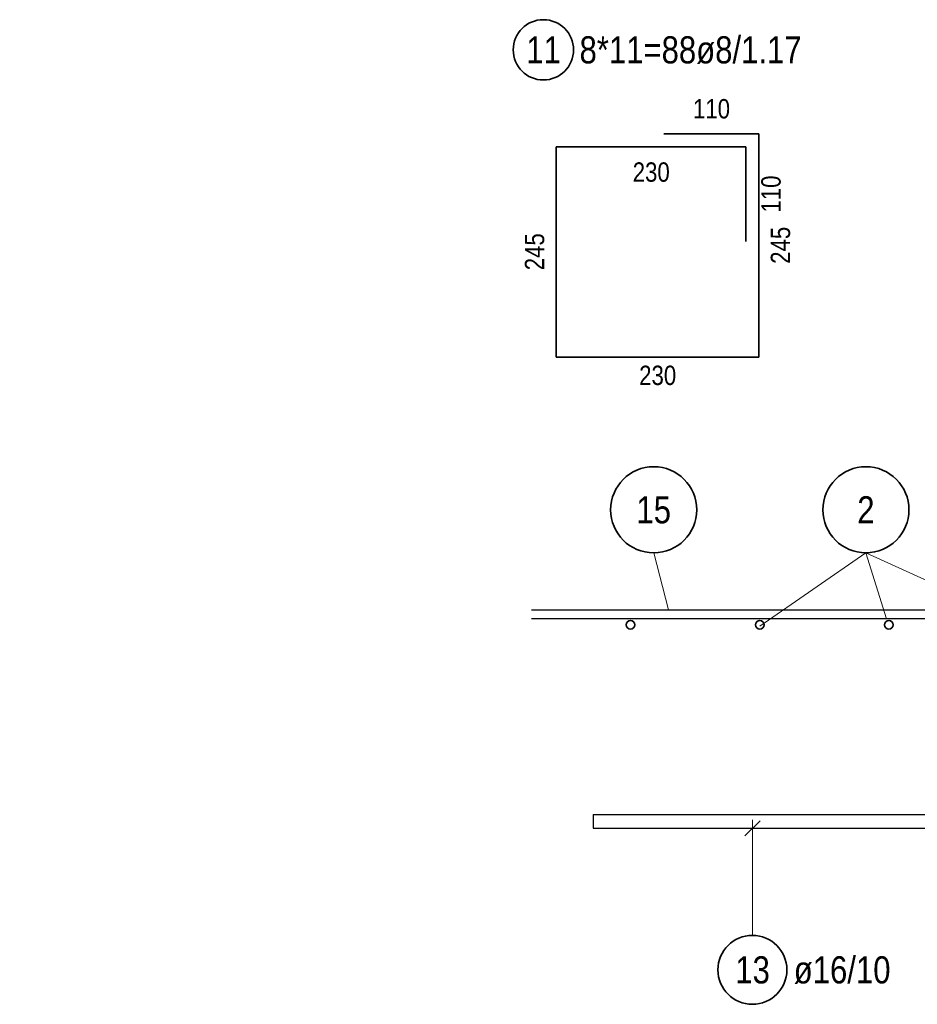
# Model space of a CAD drawing. Header units: millimetres. Extents: x -48 to 49.2, y -6.2 to 26.4.
# Tile 35 of 53: x 24.5 to 27.1, y 6.9 to 9.7. Entities that reach past the tile are written whole.
import ezdxf
from ezdxf.enums import TextEntityAlignment as Align

# ---------------------------------------------------------------- set-up
doc = ezdxf.new("R2010")
doc.units = ezdxf.units.MM
doc.layers.add('Schraffuren', color=7, linetype='Continuous', lineweight=20)
doc.styles.add('Arial Narrow', font='ARIALN.TTF')
doc.dimstyles.new('Arch_Strakon_dimstyle', dxfattribs={"dimtxt": 8.75, "dimasz": 1, "dimexe": 1.25, "dimexo": 0.0625, "dimgap": 1, "dimtad": 0, "dimdec": 3, "dimzin": 12, "dimdsep": 46, "dimtxsty": 'Arial Narrow', "dimblk": 'Arrowhead_Tick', "dimsah": 1, "dimcen": 0, "dimse1": 1, "dimse2": 1, "dimclrd": 6, "dimclrt": 2, "dimazin": 0, "dimtfac": 1, "dimtdec": 4, "dimtmove": 0, "dimatfit": 3, "dimldrblk": 'NONE', "dimfxl": 1, "dimtvp": 1, "dimtolj": 1, "dimtzin": 0, "dimlwd": 13, "dimarcsym": 2})

# ---------------------------------------------------------------- blocks, each defined once
blk = doc.blocks.new('Arrowhead_Tick')
at = {"color": 0, "linetype": 'Continuous', "lineweight": -2}
for p, q in [((0, 10), (0, -5)), ((-1, 0), (0, 0)), ((5, 0), (0, 0))]:
    blk.add_line(p, q, dxfattribs=at)
at = {"color": 2, "linetype": 'Continuous', "lineweight": 35}
blk.add_line((2.21, 2.21), (-2.21, -2.21), dxfattribs=at)
blk = doc.blocks.new('*D33')
at = {"layer": 'Defpoints', "color": 0}
for p in [(23.0968, 7.417), (27.4297, 7.417), (27.1598, 7.342)]:
    blk.add_point(p, dxfattribs=at)
at = {"layer": 'Schraffuren', "color": 6, "linetype": 'Continuous', "lineweight": 13}
blk.add_line((27.4297, 7.352), (27.4297, 7.407), dxfattribs=at)
at = {"layer": 'Schraffuren', "color": 6, "lineweight": 13, "xscale": 0.01, "yscale": 0.01, "zscale": 0.01}
for p, rotation in [((27.4297, 7.417), 90), ((27.4297, 7.342), 270)]:
    blk.add_blockref('Arrowhead_Tick', p, dxfattribs=dict(at, rotation=rotation))
at = {"layer": 'Schraffuren', "color": 2, "lineweight": 18, "insert": (27.4047, 7.2778), "char_height": 0.07875, "attachment_point": 5, "rotation": 90, "style": 'Arial Narrow', "bg_fill": 3, "box_fill_scale": 1.1, "bg_fill_color": 256, "bg_fill_true_color": 13158600, "bg_fill_transparency": 0}
blk.add_mtext('\\A1;3', dxfattribs=at)
blk = doc.blocks.new('_None')

msp = doc.modelspace()

# ---------------------------------------------------------------- linework, layer by layer
at = {"color": 5, "linetype": 'Continuous', "lineweight": 18}
for p, q in [((26.376576, 8.191442), (26.419325, 8.025667)), ((26.992425, 8.191442), (26.684595, 7.978603)), ((26.992425, 8.191442), (27.052551, 7.999996)), ((26.992425, 8.191442), (27.433343, 7.991439))]:
    msp.add_line(p, q, dxfattribs=at)
at = {"color": 3, "linetype": 'Continuous', "lineweight": 25}
for p, q in [((26.021911, 8.02605), (29.523083, 8.02605)), ((26.021911, 8.00105), (29.523083, 8.00105))]:
    msp.add_line(p, q, dxfattribs=at)
at = {"color": 2, "linetype": 'Continuous', "lineweight": 35}
for centre, radius in [((26.376576, 8.316442), 0.125), ((26.992425, 8.316442), 0.125), ((26.309297, 7.982863), 0.0125), ((26.684297, 7.982863), 0.0125), ((27.059297, 7.982863), 0.0125)]:
    msp.add_circle(centre, radius, dxfattribs=at)
at = {"layer": 'Schraffuren', "color": 2, "linetype": 'Continuous', "lineweight": 35, "ltscale": 0.4}
for p, q in [((26.681265, 9.407282), (26.406265, 9.407282)), ((26.681265, 8.759782), (26.681265, 9.407282)), ((26.643765, 9.369782), (26.093765, 9.369782)), ((26.093765, 9.369782), (26.093765, 8.759782)), ((26.643765, 9.094782), (26.643765, 9.369782)), ((26.093765, 8.759782), (26.681265, 8.759782))]:
    msp.add_line(p, q, dxfattribs=at)
for centre, radius in [((26.056258, 9.651429), 0.0875), ((26.663013, 6.981131), 0.1)]:
    msp.add_circle(centre, radius, dxfattribs=at)

# ---------------------------------------------------------------- texts
at = {"color": 2, "lineweight": 35, "style": 'Arial Narrow'}
for s, p in [('15', (26.376576, 8.316442)), ('2', (26.992425, 8.316442))]:
    msp.add_text(s, height=0.07875, dxfattribs=at).set_placement(p, align=Align.MIDDLE_CENTER)
at = {"layer": 'Schraffuren', "color": 2, "lineweight": 35, "char_height": 0.07875, "attachment_point": 1, "line_spacing_factor": 0.9, "style": 'Arial Narrow'}
for s, insert in [('11', (26.006645, 9.690804)), ('8*11=88ø8/1.17', (26.161258, 9.690804)), ('13', (26.613401, 7.020506)), ('ø16/10', (26.783013, 7.020506))]:
    msp.add_mtext(s, dxfattribs=dict(at, insert=insert))
at = {"layer": 'Schraffuren', "color": 3, "lineweight": 25, "char_height": 0.05625, "attachment_point": 1, "line_spacing_factor": 0.9, "style": 'Arial Narrow'}
for s, insert in [('110', (26.490608, 9.508532)), ('230', (26.315608, 9.324782)), ('230', (26.334358, 8.734782))]:
    msp.add_mtext(s, dxfattribs=dict(at, insert=insert))
at = {"layer": 'Schraffuren', "color": 3, "lineweight": 25, "char_height": 0.05625, "attachment_point": 1, "rotation": 90, "line_spacing_factor": 0.9, "style": 'Arial Narrow'}
for s, insert in [('110', (26.688765, 9.179126)), ('245', (26.716265, 9.030376)), ('245', (26.002515, 9.011626))]:
    msp.add_mtext(s, dxfattribs=dict(at, insert=insert))

# ---------------------------------------------------------------- dimensions: what is measured, and where the dimension line sits
at = {"layer": 'Schraffuren', "lineweight": 18}
dim = msp.add_linear_dim(base=(27.429711, 7.41699), p1=(27.159781, 7.34199), p2=(23.096768, 7.41699), angle=90, text='3', dimstyle='Arch_Strakon_dimstyle', override={"dimscale": 0.01, "dimtxt": 7.875, "dimasz": 1, "dimgap": 2.5, "dimtad": 1, "dimjust": 0, "dimtih": 0, "dimtoh": 0, "dimdec": 3, "dimdsep": 46, "dimtxsty": 'Arial Narrow', "dimclrd": 6, "dimclrt": 2, "dimtix": 0, "dimtofl": 255, "dimtmove": 2, "dimatfit": 2, "dimfxl": 0, "dimfxlon": 0, "dimtvp": 31.746032, "dimtfill": 1, "dimtfillclr": 7, "dimlwd": 13}, dxfattribs=at)
dim.commit()
dim.dimension.update_dxf_attribs({"geometry": '*D33', "text_midpoint": (27.404711, 7.277809), "dimtype": 160})

# ---------------------------------------------------------------- next in the draw order: linework, layer by layer
at = {"layer": 'Schraffuren', "color": 3, "linetype": 'Continuous', "lineweight": 25, "ltscale": 0.4}
for p, q in [((26.201096, 7.432008), (29.804414, 7.432008)), ((26.201096, 7.432008), (26.201096, 7.392008)), ((26.68511, 7.414105), (26.640916, 7.369911)), ((26.201096, 7.392008), (29.804414, 7.392008))]:
    msp.add_line(p, q, dxfattribs=at)
at = {"layer": 'Schraffuren', "color": 5, "linetype": 'Continuous', "lineweight": 18, "ltscale": 0.4}
msp.add_line((26.663013, 7.081131), (26.663013, 7.417008), dxfattribs=at)

doc.saveas('drawing.dxf')
